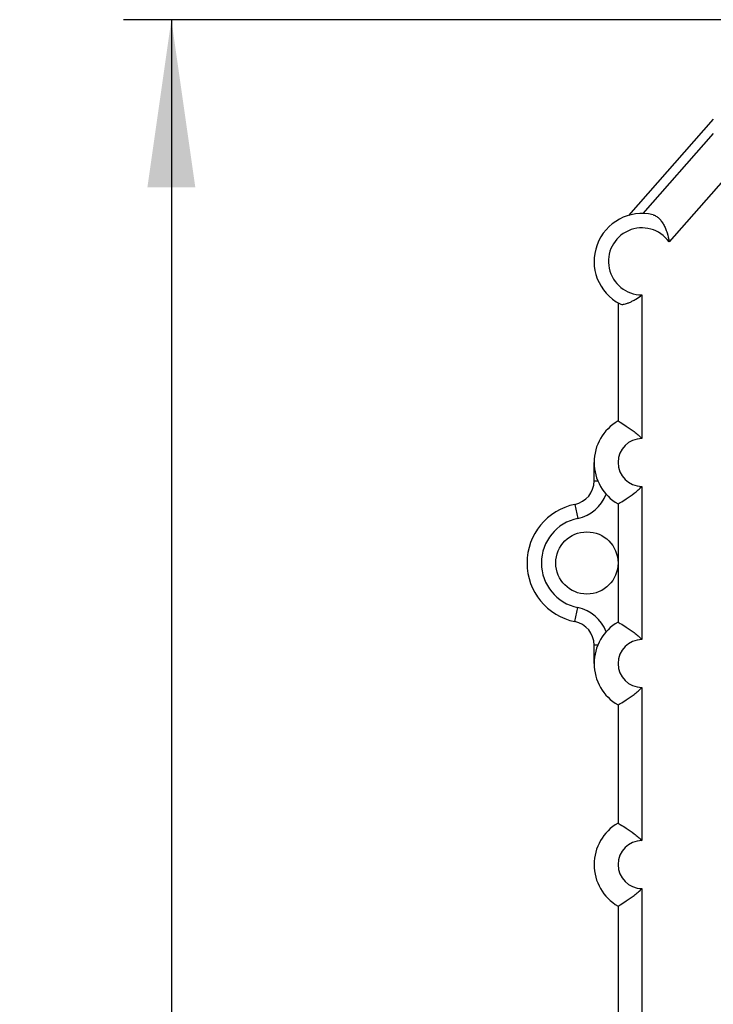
# Model space of a CAD drawing. Header units: millimetres. Extents: x 0 to 420, y 0 to 297.
# Tile 15 of 29: x 166 to 181, y 236 to 256. Entities that reach past the tile are written whole.
import ezdxf

# ---------------------------------------------------------------- set-up
doc = ezdxf.new("R2010")
doc.units = ezdxf.units.MM
doc.header["$LTSCALE"] = 23.1
doc.layers.get('0').update_dxf_attribs({"linetype": 'CONTINUOUS'})
doc.layers.add('T-EM12-T01-XDXF_CONTINUOUS_LINE', color=7, linetype='CONTINUOUS')
doc.layers.add('T-EM12-T01-XXX_DXF_DIMENSION', color=7, linetype='CONTINUOUS')
doc.styles.get("Standard").update_dxf_attribs({"font": 'txt', "width": 0.8})
doc.dimstyles.new('DIMSTYLE_2', dxfattribs={"dimtxt": 2.5, "dimasz": 3.5, "dimexe": 1, "dimexo": 0, "dimtad": 1, "dimdec": 0, "dimdsep": 46, "dimtxsty": 'Standard', "dimblk": '_FILLED', "dimblk1": '_FILLED', "dimblk2": '_FILLED', "dimcen": 0.09, "dimclrt": 5, "dimadec": 0, "dimazin": 0, "dimtp": 0.3, "dimtm": 0.3, "dimtfac": 1, "dimtdec": 0, "dimtofl": 0, "dimtmove": 0, "dimatfit": 3, "dimldrblk": '_FILLED', "dimfxl": 1, "dimtolj": 1, "dimarcsym": 0})

# ---------------------------------------------------------------- blocks, each defined once
blk = doc.blocks.new('_FILLED')
at = {"color": 0, "linetype": 'ByBlock'}
blk.add_solid([(0, 0), (-1, 0.1429), (-1, -0.1429)], dxfattribs=at)
blk = doc.blocks.new('*D2')
at = {"layer": 'T-EM12-T01-XXX_DXF_DIMENSION', "color": 2, "linetype": 'Continuous'}
for p, q in [((206.838, 256.375), (168.569, 256.375)), ((169.569, 256.375), (169.569, 207.401)), ((169.569, 158.426), (169.569, 207.401)), ((199.301, 158.426), (168.569, 158.426))]:
    blk.add_line(p, q, dxfattribs=at)
at = {"layer": 'T-EM12-T01-XXX_DXF_DIMENSION', "color": 2, "linetype": 'Continuous', "xscale": 3.5, "yscale": 3.5, "zscale": 3.5}
for p, rotation in [((169.569, 256.375), 90), ((169.569, 158.426), 270)]:
    blk.add_blockref('_FILLED', p, dxfattribs=dict(at, rotation=rotation))
at = {"layer": 'T-EM12-T01-XXX_DXF_DIMENSION', "color": 5, "linetype": 'Continuous', "insert": (166.444, 207.401), "char_height": 2.5, "width": 5.89286, "attachment_point": 2, "rotation": 90, "line_spacing_factor": 0.9}
blk.add_mtext('98', dxfattribs=at)

msp = doc.modelspace()

# ---------------------------------------------------------------- linework, layer by layer
at = {"layer": 'T-EM12-T01-XDXF_CONTINUOUS_LINE', "color": 7, "linetype": 'Continuous'}
for p, q in [((180.8919, 254.2938), (179.1177, 252.2855)), ((179.1176, 252.2855), (179.1177, 252.2855)), ((178.9007, 250.4604), (178.9007, 247.9924)), ((178.4007, 246.741), (178.4007, 247.1264)), ((178.9007, 246.2604), (178.9007, 243.7924)), ((178.4007, 242.9264), (178.4007, 243.3118)), ((178.9007, 242.0604), (178.9007, 239.5924)), ((178.9007, 237.8604), (178.9007, 235.3924))]:
    msp.add_line(p, q, dxfattribs=at)
at = {"layer": 'T-EM12-T01-XDXF_CONTINUOUS_LINE', "color": 9, "linetype": 'Continuous'}
for p, q in [((179.4256, 252.3261), (180.8933, 253.9969)), ((181.4926, 253.4703), (179.9687, 251.7355)), ((179.4007, 250.6264), (179.4007, 247.6264)), ((178.4007, 246.741), (178.4779, 246.741)), ((179.4007, 246.6264), (179.4007, 243.4264)), ((178.0007, 246.2511), (178.0607, 245.9572)), ((178.0007, 243.8017), (178.0607, 244.0956)), ((178.4779, 243.3118), (178.4007, 243.3118)), ((179.4007, 242.4264), (179.4007, 239.2264)), ((179.4007, 238.2264), (179.4007, 235.0264))]:
    msp.add_line(p, q, dxfattribs=at)
at = {"layer": 'T-EM12-T01-XDXF_CONTINUOUS_LINE', "color": 7, "linetype": 'Continuous'}
msp.add_circle((178.2507, 245.0264), 0.65, dxfattribs=at)
for centre, radius, start, end in [((179.4007, 251.3264), 1, 76.59465, 242.72527), ((179.4007, 247.1264), 1, 120, 240), ((177.9007, 246.741), 0.5, 281.53696, 360), ((178.2507, 245.0264), 1.25, 101.53696, 258.46304), ((177.9007, 243.3118), 0.5, 0, 78.46304), ((179.4007, 242.9264), 1, 120, 240), ((179.4007, 238.7264), 1, 120, 240)]:
    msp.add_arc(centre, radius, start, end, dxfattribs=at)
at = {"layer": 'T-EM12-T01-XDXF_CONTINUOUS_LINE', "color": 9, "linetype": 'Continuous'}
for centre, radius, start, end in [((179.4007, 251.3264), 0.7, 35.76677, 270), ((179.4007, 247.1264), 0.5, 90, 270), ((177.9007, 246.741), 0.8, 281.53696, 339.76004), ((178.2507, 245.0264), 0.95, 101.53696, 258.46304), ((177.9007, 243.3118), 0.8, 20.23996, 78.46304), ((179.4007, 242.9264), 0.5, 90, 270), ((179.4007, 238.7264), 0.5, 90, 270)]:
    msp.add_arc(centre, radius, start, end, dxfattribs=at)
at = {"layer": 'T-EM12-T01-XDXF_CONTINUOUS_LINE', "color": 7, "linetype": 'Continuous'}
for points, knots in [([(179.6325, 252.2992), (179.6542, 252.294), (179.6979, 252.2752), (179.7558, 252.2288), (179.808, 252.1675), (179.8543, 252.0943), (179.8941, 252.0122), (179.9382, 251.8935), (179.9596, 251.7993), (179.9687, 251.7355)], [0, 0, 0, 0, 0.0974048, 0.2039165, 0.3211046, 0.4476038, 0.5809783, 0.7187911, 1, 1, 1, 1]), ([(178.9424, 250.4376), (178.9536, 250.4318), (178.974, 250.4277), (179.0023, 250.4283), (179.0369, 250.433), (179.0846, 250.4461), (179.1448, 250.4697), (179.2084, 250.5007), (179.2961, 250.5506), (179.3596, 250.5946), (179.4007, 250.6264)], [0, 0, 0, 0, 0.0739592, 0.1178444, 0.1667895, 0.2789651, 0.4071912, 0.5470733, 0.6945788, 1, 1, 1, 1]), ([(178.9007, 247.9924), (178.9166, 247.9832), (178.9746, 247.9492), (179.0883, 247.8783), (179.2425, 247.7695), (179.3489, 247.6782), (179.4007, 247.6264)], [0, 0, 0, 0, 0.0887991, 0.3249875, 0.6465204, 1, 1, 1, 1]), ([(178.9007, 246.2604), (178.9166, 246.2696), (178.9746, 246.3036), (179.0883, 246.3745), (179.2425, 246.4833), (179.3489, 246.5746), (179.4007, 246.6264)], [0, 0, 0, 0, 0.0887991, 0.3249875, 0.6465204, 1, 1, 1, 1]), ([(178.9007, 243.7924), (178.9166, 243.7832), (178.9746, 243.7492), (179.0883, 243.6783), (179.2425, 243.5695), (179.3489, 243.4782), (179.4007, 243.4264)], [0, 0, 0, 0, 0.0887991, 0.3249875, 0.6465204, 1, 1, 1, 1]), ([(178.9007, 242.0604), (178.9166, 242.0696), (178.9746, 242.1036), (179.0883, 242.1745), (179.2425, 242.2833), (179.3489, 242.3746), (179.4007, 242.4264)], [0, 0, 0, 0, 0.0887991, 0.3249875, 0.6465204, 1, 1, 1, 1]), ([(178.9007, 239.5924), (178.9166, 239.5832), (178.9746, 239.5492), (179.0883, 239.4783), (179.2425, 239.3695), (179.3489, 239.2782), (179.4007, 239.2264)], [0, 0, 0, 0, 0.0887991, 0.3249875, 0.6465204, 1, 1, 1, 1]), ([(178.9007, 237.8604), (178.9166, 237.8696), (178.9746, 237.9036), (179.0883, 237.9745), (179.2425, 238.0833), (179.3489, 238.1746), (179.4007, 238.2264)], [0, 0, 0, 0, 0.0887991, 0.3249875, 0.6465204, 1, 1, 1, 1])]:
    msp.add_open_spline(points, degree=3, knots=knots, dxfattribs=at)

# ---------------------------------------------------------------- dimensions: what is measured, and where the dimension line sits
at = {"layer": 'T-EM12-T01-XXX_DXF_DIMENSION', "color": 2, "linetype": 'Continuous'}
dim = msp.add_linear_dim(base=(169.5693, 256.3751), p1=(199.3007, 158.4264), p2=(206.8377, 256.3751), angle=90, dimstyle='DIMSTYLE_2', dxfattribs=at)
dim.commit()
dim.dimension.update_dxf_attribs({"geometry": '*D2', "text_midpoint": (169.5693, 207.0436), "dimtype": 160})

doc.saveas('drawing.dxf')
